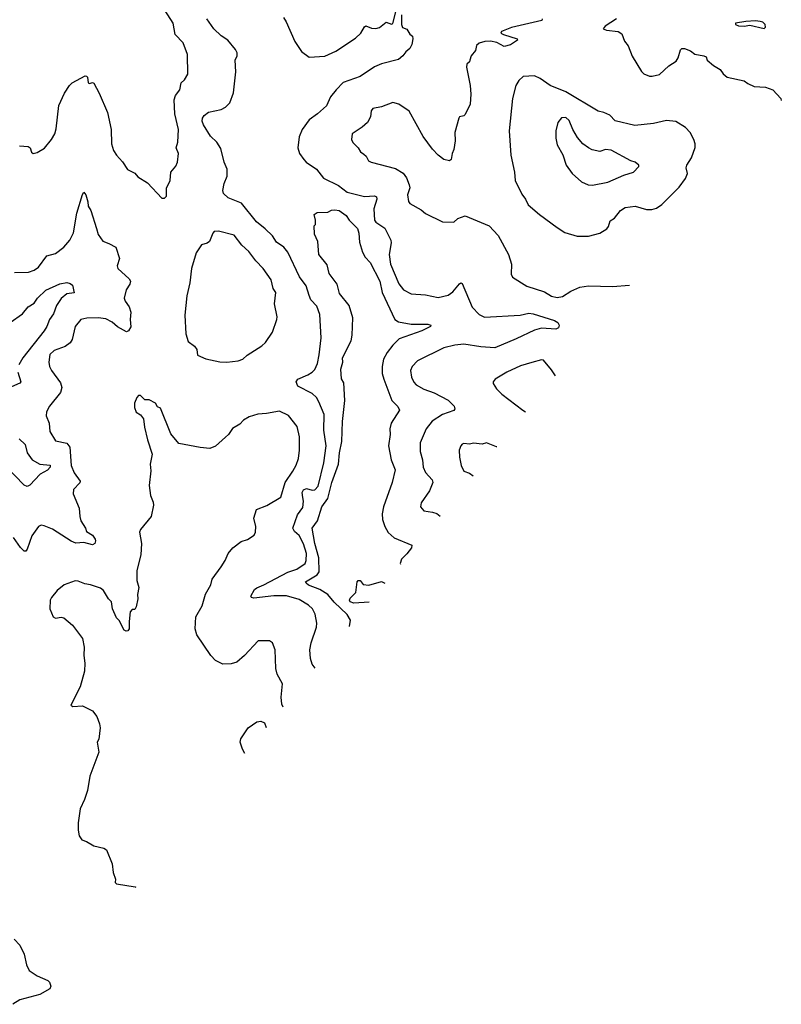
# Model space of a CAD drawing. Extents: x 1892934 to 2008621, y 567149 to 683290.
# Tile 228 of 256: x 1978312 to 1983686, y 607406 to 614350. Entities that reach past the tile are written whole.
import ezdxf

# ---------------------------------------------------------------- set-up
doc = ezdxf.new("R2010")
doc.units = 0

msp = doc.modelspace()

# ---------------------------------------------------------------- linework, layer by layer
at = {"layer": '0CON20XD'}
for points in [[(1979335, 613090), (1979347.5, 613105), (1979348.3, 613161.7), (1979373.3, 613215), (1979380, 613275), (1979413.6, 613316.4), (1979426.7, 613345), (1979433.3, 613405), (1979416.2, 613445), (1979428, 613485), (1979432, 613575), (1979407.1, 613685), (1979402.5, 613785), (1979412, 613815), (1979441.9, 613855), (1979451.2, 613905), (1979475, 613926.2), (1979498, 613965), (1979497.1, 614105), (1979465.5, 614185.5), (1979410, 614245), (1979395.6, 614325.6), (1979337.2, 614417.2)], [(1980174.2, 614365), (1980192.9, 614335), (1980253.1, 614195), (1980300.8, 614125), (1980355, 614085.7), (1980465, 614092.9), (1980543, 614127), (1980681.3, 614218.7), (1980720, 614255), (1980745, 614300), (1980755, 614307.1), (1980795, 614290), (1980825, 614286.9), (1980851.2, 614295), (1980898.3, 614331.7), (1980935, 614317.5), (1980945, 614322.5), (1980965.8, 614405)], [(1981006.9, 614385), (1981006.1, 614316.1), (1981013.9, 614293.9), (1981045, 614282.5), (1981065, 614247.5), (1981083, 614233), (1981086.2, 614215), (1981080, 614175), (1981065, 614147.5), (1981037, 614123), (1981016, 614094), (1980985, 614070), (1980865, 614039.4), (1980815, 614017.8), (1980715, 613948.9), (1980595, 613907.1), (1980545, 613855.7), (1980505.4, 613804.6), (1980477, 613743), (1980414.1, 613685.9), (1980355, 613642.9), (1980305.6, 613575), (1980285, 613522.5), (1980274.4, 613445), (1980287.5, 613405), (1980317, 613363), (1980332.9, 613345), (1980406.6, 613296.6), (1980455, 613231.5), (1980560.7, 613180.7), (1980623.3, 613133.3), (1980745, 613103.8), (1980815, 613106.9), (1980829.7, 613099.7), (1980832.3, 613085), (1980811.4, 613015), (1980815, 612936.7), (1980825, 612921.9), (1980889.4, 612879.4), (1980930.6, 612795), (1980933.3, 612775), (1980918.9, 612695), (1980928.5, 612625), (1980987.9, 612487.9), (1981021.4, 612445), (1981075, 612416.9), (1981175, 612410.5), (1981265, 612390.5), (1981335, 612407.8), (1981368.8, 612431.2), (1981415, 612485.8), (1981425, 612494), (1981435, 612488.8), (1981505, 612321.4), (1981555, 612271.5), (1981592.1, 612252.1), (1981844, 612266), (1981905, 612280), (1981935.9, 612275.9), (1982085, 612228.9), (1982108.8, 612215), (1982118, 612195), (1982115, 612177.5), (1982095, 612168), (1981995, 612173.9), (1981945, 612161.2), (1981815, 612098), (1981665, 612036.7), (1981565, 612041.8), (1981445, 612061.8), (1981383.3, 612055), (1981304, 612035), (1981118.8, 611945), (1981081.4, 611905), (1981070.8, 611875), (1981077.9, 611827.9), (1981093.8, 611793.8), (1981110.8, 611775), (1981164.6, 611744.6), (1981237.9, 611717.9), (1981336.7, 611666.7), (1981377.5, 611625), (1981383.6, 611606.4), (1981375, 611594.3), (1981295, 611566.5), (1981222.1, 611517.9), (1981181.5, 611465), (1981137.5, 611365), (1981137.8, 611305), (1981154.4, 611245), (1981158.9, 611195), (1981176.2, 611156.2), (1981222.9, 611105), (1981227.8, 611085), (1981203.4, 611026.6), (1981145, 610942.5), (1981140, 610915), (1981165, 610886.7), (1981225, 610877.5), (1981255, 610867.5), (1981278.1, 610849.2)], [(1980396.6, 609776.5), (1980377.1, 609805), (1980363.5, 609845), (1980360, 609905), (1980368.5, 609955), (1980405.6, 610065), (1980408.9, 610095), (1980398.1, 610158.1), (1980377.8, 610195), (1980351.1, 610221.1), (1980285, 610261.2), (1980195, 610286.8), (1980105, 610287.7), (1979965, 610270.6), (1979948.8, 610275), (1979944, 610285), (1979969.5, 610330.5), (1979985.9, 610344.1), (1980035, 610363.1), (1980205, 610453.6), (1980268.6, 610475), (1980326.7, 610515), (1980334.6, 610535.4), (1980335.3, 610585), (1980315, 610653.3), (1980285, 610712), (1980250.9, 610740.9), (1980238.5, 610765), (1980272.6, 610857.4), (1980310.9, 610909.1), (1980316, 610954), (1980310.6, 610979.4), (1980304.7, 611015), (1980315.5, 611035), (1980335, 611042.6), (1980375, 611031.9), (1980395, 611033.6), (1980418.8, 611061.2), (1980459.2, 611225), (1980474.5, 611345), (1980457.7, 611455), (1980459.6, 611565), (1980423.3, 611655), (1980405.5, 611685), (1980375, 611713.5), (1980275, 611764.4), (1980262.9, 611795), (1980273.8, 611815), (1980345, 611844.4), (1980376.6, 611863.4), (1980395, 611882.5), (1980414.2, 611925), (1980425.7, 611985.7), (1980440, 612105), (1980429.8, 612269.8), (1980409.8, 612329.8), (1980366.9, 612375), (1980355.5, 612405), (1980334, 612474), (1980287.3, 612537.3), (1980205, 612710.6), (1980175, 612744.4), (1980125, 612780.8), (1980095.6, 612825), (1980045.3, 612875.3), (1979984, 612924), (1979876.9, 613055), (1979783.9, 613093.9), (1979750, 613125), (1979745.6, 613145), (1979754.4, 613195), (1979775.8, 613245.8), (1979775.7, 613295.7), (1979754.3, 613345), (1979731.3, 613441.3), (1979702.9, 613485), (1979658.3, 613528.3), (1979608.6, 613608.6), (1979600.8, 613635), (1979603.2, 613655), (1979615, 613673.3), (1979645, 613696.7), (1979733.2, 613716.8), (1979765, 613732.5), (1979795, 613763.8), (1979821.9, 613835), (1979837.4, 613982.6), (1979833.3, 614065), (1979846.2, 614095), (1979847.5, 614115), (1979835, 614139.2), (1979780.8, 614205), (1979735, 614235.7), (1979682, 614285), (1979632, 614355)], [(1981998.8, 614355), (1981996.2, 614345), (1981783.3, 614295), (1981712.7, 614267.3), (1981707.5, 614255), (1981726.7, 614245), (1981823.3, 614215), (1981823.8, 614205), (1981775, 614171.8), (1981731.1, 614161.1), (1981679.8, 614189.8), (1981635, 614197.3), (1981595, 614195.6), (1981553.3, 614185), (1981535, 614167.5), (1981527.7, 614132.3), (1981498.8, 614095), (1981488, 614065), (1981485, 614052.5), (1981467.5, 614035), (1981463.8, 614015), (1981490, 613885), (1981494.5, 613825), (1981490, 613755), (1981455, 613682), (1981445, 613672.5), (1981416.2, 613663.8), (1981411.2, 613655), (1981382, 613555), (1981384, 613495), (1981376.7, 613435), (1981363.6, 613406.4), (1981356, 613364), (1981346.2, 613353.8), (1981303.9, 613363.9), (1981265, 613393.3), (1981225, 613436.7), (1981158.8, 613525), (1981060, 613705), (1980986.7, 613755), (1980945, 613766.7), (1980865, 613736.2), (1980805, 613723.3), (1980792, 613708), (1980787.5, 613665), (1980765.5, 613624.5), (1980728, 613592), (1980657.5, 613545), (1980652.5, 613505), (1980663, 613483), (1980700, 613445), (1980717, 613417), (1980740.7, 613400.7), (1980757.3, 613387.3), (1980773.3, 613355), (1980792.5, 613345), (1980965, 613299.2), (1981017.6, 613267.6), (1981042, 613235), (1981060.8, 613185), (1981064, 613165), (1981048.8, 613115), (1981055, 613067.5), (1981065, 613053.3), (1981145, 613008.8), (1981175, 612983.8), (1981295, 612923.3), (1981375, 612922.5), (1981405, 612947.5), (1981455, 612967.5), (1981625.4, 612895.4), (1981687.6, 612827.6), (1981762, 612695), (1981783.6, 612626.4), (1981780, 612555), (1981790, 612535), (1981890.5, 612470.5), (1982015, 612430.8), (1982065, 612400), (1982105, 612390), (1982141.5, 612398.5), (1982201.2, 612435), (1982265, 612462.5), (1982325, 612472.9), (1982495, 612468.8), (1982615.8, 612476.8)], [(1982523.3, 614355), (1982443.3, 614305), (1982430, 614285), (1982452.5, 614275), (1982535, 614266.4), (1982560.8, 614250.8), (1982578.8, 614198.8), (1982606.2, 614165), (1982635, 614092.5), (1982698.8, 613985), (1982715, 613968.8), (1982755, 613952.5), (1982775, 613950.8), (1982827, 613963), (1982893.3, 614025), (1982945, 614057.5), (1982958.8, 614081.2), (1982975, 614137.5), (1982985, 614147.5), (1983003, 614147), (1983045, 614131.2), (1983075, 614107.5), (1983140, 614095), (1983155, 614086.7), (1983164.1, 614064.1), (1983207, 614027), (1983255, 613997.5), (1983277, 613967), (1983305, 613943.3), (1983425, 613917.5), (1983449.3, 613899.3), (1983495, 613878.8), (1983575, 613874.2), (1983627.5, 613855), (1983682.9, 613795), (1983686.2, 613779.3)], [(1983565, 614288.8), (1983573.8, 614296.2), (1983572, 614315), (1983555, 614331.2), (1983537.7, 614337.7), (1983505, 614342), (1983435, 614338.1), (1983362.5, 614325), (1983362.5, 614315), (1983385, 614306.2), (1983424.2, 614304.2), (1983465, 614310.8), (1983565, 614288.8)], [(1978310.3, 613460.3), (1978372.5, 613455), (1978385.8, 613445.8), (1978396.4, 613416.4), (1978407, 613407), (1978436.2, 613413.8), (1978486.4, 613443.6), (1978536.1, 613503.9), (1978560, 613545), (1978570.7, 613579.3), (1978588.8, 613745), (1978629.3, 613830.7), (1978663.8, 613885), (1978683.3, 613905), (1978775, 613953.3), (1978785, 613952.5), (1978790, 613945), (1978795, 613903.3), (1978805, 613900), (1978825, 613907.5), (1978835, 613902.5), (1978872.7, 613832.7), (1978932.5, 613695), (1978957.1, 613575), (1978960.8, 613475), (1978975, 613427.5), (1978995, 613393.3), (1979038.3, 613348.3), (1979074.1, 613294.1), (1979125, 613267.5), (1979145, 613242.5), (1979215, 613200), (1979315, 613090), (1979335, 613090)], [(1982325, 612822.5), (1982405, 612844), (1982455, 612873.8), (1982467.9, 612892.1), (1982479.4, 612930.6), (1982510, 612950), (1982552, 613005), (1982585, 613024.4), (1982655.5, 613035.5), (1982735, 613012), (1982772.3, 613012.3), (1982805, 613020), (1982844.3, 613045.7), (1982965, 613169.2), (1983009.4, 613230.6), (1983023.3, 613265), (1983015.6, 613305), (1983020.6, 613325), (1983051.4, 613375), (1983078.6, 613448.6), (1983078.6, 613475), (1983069.2, 613505), (1983042, 613555), (1983009.3, 613589.3), (1982941.7, 613631.7), (1982875, 613638), (1982785, 613617.5), (1982653.2, 613603.2), (1982515, 613636), (1982477.3, 613677.3), (1982434.2, 613695.8), (1982395, 613705.6), (1982165, 613841.8), (1982054.6, 613884.6), (1981985, 613934), (1981945, 613954.2), (1981865, 613948.8), (1981835, 613921.2), (1981814.2, 613885), (1981788.8, 613795), (1981766.2, 613565), (1981777.5, 613395), (1981803.8, 613275), (1981808.6, 613215), (1981855, 613120), (1981882, 613085), (1981901.2, 613045), (1981981.2, 612975), (1982104.4, 612884.4), (1982159.7, 612849.7), (1982245, 612822.5), (1982325, 612822.5)], [(1982355, 613183.1), (1982463.3, 613205), (1982575, 613253.3), (1982643.3, 613275), (1982680, 613315), (1982680, 613325), (1982655, 613344), (1982624.5, 613354.5), (1982485, 613430.5), (1982445.5, 613434.5), (1982405, 613420.6), (1982352, 613432), (1982325.4, 613445.4), (1982285, 613474.2), (1982249.3, 613519.3), (1982214.4, 613574.4), (1982189.3, 613639.3), (1982165, 613659.2), (1982135, 613658), (1982108.8, 613625), (1982096, 613565), (1982096, 613515), (1982105, 613467.5), (1982145, 613396.7), (1982168, 613325), (1982211.2, 613265), (1982275.7, 613205.7), (1982324.4, 613184.4), (1982355, 613183.1)], [(1978275, 612565.8), (1978375, 612569.2), (1978415, 612584.3), (1978445.7, 612605), (1978504.6, 612685.4), (1978565, 612700), (1978625, 612744.4), (1978666.5, 612795), (1978693.2, 612846.8), (1978714.6, 612985), (1978755, 613117.5), (1978765, 613132.5), (1978780, 613115), (1978794, 613065), (1978795.8, 613035), (1978814.2, 613005), (1978853.3, 612876.7)], [(1980638.9, 610071.3), (1980646.5, 610115), (1980622.7, 610155), (1980532.3, 610242.3), (1980486.8, 610295), (1980430.5, 610330.5), (1980351.2, 610361.2), (1980333.5, 610375), (1980330, 610385), (1980412.3, 610435), (1980426.2, 610455), (1980423.6, 610555), (1980395.1, 610655), (1980376.2, 610763.8), (1980414.1, 610815), (1980445, 610914.4), (1980486, 610974), (1980514.4, 611085), (1980562.7, 611215), (1980567.8, 611295), (1980586.2, 611375), (1980589.5, 611515), (1980605.4, 611665), (1980598.9, 611788.9), (1980583.6, 611816.4), (1980579.4, 611885), (1980591.4, 611935), (1980589.4, 611965), (1980650.9, 612085), (1980658.9, 612125), (1980663.6, 612246.4), (1980636, 612335), (1980569.8, 612419.8), (1980552.5, 612485), (1980495, 612560), (1980481.2, 612621.2), (1980424.2, 612695), (1980415.9, 612785.9), (1980393, 612837), (1980390, 612895), (1980400, 612905), (1980400, 612935), (1980390, 612975), (1980410.7, 612989.3), (1980487.5, 612992.5), (1980513, 613007), (1980535, 613010), (1980566.7, 613005), (1980615, 612967.7), (1980636, 612936), (1980695, 612876.7), (1980704.3, 612844.3), (1980710.3, 612780.3), (1980730.4, 612710.4), (1980750, 612675), (1980785, 612637.5), (1980853.1, 612505), (1980870, 612425), (1980960, 612235), (1980985, 612220), (1981075, 612201.4), (1981193, 612203), (1981212.5, 612195), (1981210, 612185), (1981150, 612155), (1980990.5, 612099.5), (1980944.5, 612055), (1980905, 612003.3), (1980878.4, 611955), (1980869.2, 611905), (1980871.1, 611855), (1980881.6, 611815), (1980937.1, 611665), (1980981.3, 611621.3), (1980992, 611595), (1980934.6, 611505.4), (1980924.7, 611465.3), (1980925.3, 611424.7), (1980913.8, 611343.8), (1980934.6, 611244.6), (1980960.8, 611175), (1980941.5, 611085), (1980879.6, 610915), (1980869.1, 610865), (1980873.2, 610825), (1980888.2, 610775), (1980912.2, 610732.2), (1980954.3, 610695), (1981078.8, 610645), (1981077.1, 610625), (1981045, 610581.9), (1981005.8, 610545), (1980997.1, 610515), (1980998.6, 610509.1)], [(1978853.3, 612876.7), (1978865.5, 612835.5), (1978898.3, 612788.3), (1978942.5, 612772.5), (1978990.8, 612745), (1979016.7, 612665), (1979000.8, 612615), (1979005.8, 612595), (1979085, 612522.5), (1979094.4, 612505), (1979090, 612485), (1979064.2, 612445), (1979049.2, 612385), (1979055.8, 612365), (1979084.4, 612325), (1979096.6, 612286.6), (1979091.9, 612235), (1979095.8, 612184.2), (1979081.2, 612155), (1979065, 612149.2), (1979002.6, 612182.6), (1978965, 612216.5), (1978920.2, 612240.2), (1978865, 612248), (1978785.4, 612244.6), (1978745, 612234.4), (1978703.3, 612186.7), (1978682.5, 612095), (1978669.5, 612070.5), (1978633.9, 612046.1), (1978555, 612017.5), (1978525, 611988.6), (1978517.5, 611935), (1978523.1, 611905), (1978538, 611875), (1978599.4, 611789.4), (1978610, 611755), (1978599.6, 611720.4), (1978522, 611625), (1978502.5, 611585), (1978499.2, 611555), (1978521.5, 611505), (1978525, 611446.7), (1978565, 611378.6), (1978645, 611362.2), (1978665.5, 611335.5), (1978675, 611206.7), (1978696.7, 611155), (1978739.2, 611095), (1978736.8, 611083.2), (1978692.3, 611037.7), (1978690.8, 611005), (1978733.1, 610905), (1978736.7, 610845), (1978744.5, 610815), (1978776.7, 610765), (1978785, 610740), (1978826, 610715), (1978845, 610686.7), (1978846.2, 610675), (1978843.6, 610656.4), (1978825, 610646.2), (1978765, 610662.5), (1978708, 610658), (1978675, 610672.2), (1978543.3, 610756.7), (1978485, 610780.8), (1978465, 610784), (1978446.2, 610775), (1978399.2, 610710.8), (1978364.2, 610615.8), (1978355, 610602.5), (1978345, 610602.5), (1978318.3, 610628.3), (1978268.7, 610698.7)], [(1979775, 611935.7), (1979855, 611944.3), (1979886.7, 611955), (1979916.7, 611985), (1980020.3, 612049.7), (1980045.7, 612074.3), (1980096.7, 612145), (1980126.7, 612235), (1980128, 612255), (1980110.6, 612345), (1980119.4, 612425), (1980100.8, 612455), (1980085.8, 612515), (1980030, 612595), (1979978.7, 612648.7), (1979929.2, 612715), (1979879.5, 612759.5), (1979825, 612829.2), (1979715, 612858), (1979685, 612856), (1979674.2, 612845), (1979651.2, 612785), (1979635, 612774), (1979595, 612762.5), (1979556.7, 612705), (1979523.8, 612595), (1979512, 612495), (1979491.2, 612401.2), (1979478.6, 612265), (1979484.4, 612135), (1979501.2, 612081.2), (1979545, 612046.7), (1979562.5, 612025), (1979567.5, 611985), (1979625, 611957.5), (1979725, 611937.5), (1979775, 611935.7)], [(1978245.6, 612214.4), (1978333.3, 612275), (1978372.9, 612325), (1978415, 612351.5), (1978438.5, 612385), (1978497.4, 612442.6), (1978595, 612487.3), (1978645, 612496), (1978669.5, 612489.5), (1978685, 612477.5), (1978696.2, 612423.8), (1978645, 612417.1), (1978605, 612383.3), (1978572.1, 612335), (1978550, 612275), (1978523.5, 612235), (1978503.3, 612186.7), (1978484.6, 612155), (1978335, 611964.6), (1978305.4, 611915)], [(1982091.8, 611839.3), (1982065, 611880), (1982008.3, 611948.3), (1981995, 611950), (1981925, 611932), (1981845, 611909.2), (1981750, 611865), (1981667.5, 611815), (1981653.3, 611796.7), (1981652.5, 611785), (1981676.1, 611746.1), (1981715, 611710), (1981863.3, 611595), (1981881.6, 611583.5)], [(1978299.6, 611865), (1978320, 611795), (1978314.2, 611785.8), (1978255, 611760)], [(1980170.4, 609501.2), (1980161.7, 609521.7), (1980157.6, 609572.4), (1980165.7, 609665), (1980128.9, 609735), (1980120.6, 609775), (1980115.7, 609905.7), (1980096.7, 609955), (1980075, 609968.8), (1979995, 609970), (1979898, 609865), (1979845, 609818.8), (1979803.6, 609806.4), (1979745, 609805.8), (1979695, 609830.8), (1979660.8, 609865), (1979561.7, 610011.7), (1979549.5, 610055), (1979555, 610138.8), (1979600.8, 610215), (1979622.4, 610297.6), (1979660, 610365), (1979670, 610405), (1979735, 610492), (1979762.5, 610535), (1979783.8, 610586.2), (1979815.6, 610624.4), (1979875, 610670), (1979920, 610685), (1979967.5, 610715), (1979976.2, 610735), (1979978.8, 610775), (1979963.8, 610835), (1979983.3, 610895), (1980057, 610923), (1980155, 610982), (1980184.4, 611085), (1980240.8, 611165), (1980262.9, 611207.1), (1980278.6, 611255), (1980286.7, 611315), (1980286.9, 611406.9), (1980271.3, 611481.3), (1980209.3, 611559.3), (1980145, 611590), (1980055, 611572), (1979991.7, 611568.3), (1979930.5, 611549.5), (1979892.5, 611525), (1979865, 611497.5), (1979814.1, 611465.9), (1979785.8, 611424.2), (1979763.8, 611405), (1979695, 611343.3), (1979653.6, 611326.4), (1979585, 611332), (1979435, 611360), (1979378.8, 611428.8), (1979305, 611610), (1979285, 611620), (1979270, 611645), (1979225, 611670), (1979195, 611670), (1979165, 611700), (1979151.7, 611698.3), (1979140, 611685), (1979123.6, 611646.4), (1979123.3, 611615), (1979135, 611582.5), (1979165, 611562.5), (1979186.7, 611535), (1979193.3, 611475), (1979213.9, 611386.1), (1979247.5, 611285), (1979234.2, 611215), (1979237.3, 611167.3), (1979225.7, 611065), (1979235.6, 610995), (1979255, 610946.7), (1979257.3, 610925), (1979240.6, 610845), (1979165.8, 610755), (1979157.1, 610735), (1979172.7, 610655), (1979167.5, 610575), (1979138.5, 610465), (1979139.2, 610395), (1979153.8, 610345), (1979143.3, 610295), (1979146.2, 610265), (1979135, 610210), (1979125, 610190), (1979105, 610190), (1979092.5, 610175), (1979083.8, 610105), (1979086, 610055), (1979075, 610038.8), (1979063.3, 610036.7), (1979050, 610045), (1979015, 610112.5), (1978995, 610132.5), (1978966.7, 610195), (1978960, 610245), (1978938.8, 610265), (1978904, 610325), (1978881.7, 610341.7), (1978812.5, 610365), (1978771.7, 610371.7), (1978725, 610390.8), (1978705, 610392), (1978626.2, 610365), (1978576.2, 610325), (1978535.8, 610275), (1978528.6, 610255), (1978524, 610195), (1978547.7, 610137.7), (1978565, 610130), (1978605, 610136), (1978625, 610131.2), (1978685, 610078.8), (1978756, 609985), (1978768, 609925), (1978764, 609865), (1978771.4, 609811.4), (1978768.6, 609755), (1978738, 609645), (1978672.5, 609515), (1978687, 609507), (1978755, 609510), (1978826.7, 609475), (1978856, 609435), (1978875.8, 609385), (1978880, 609355), (1978870, 609275), (1978860, 609255), (1978871.4, 609185), (1978808.1, 609015), (1978790.6, 608915), (1978770.3, 608849.7), (1978740, 608785), (1978724, 608685), (1978726, 608635), (1978732, 608595), (1978751.2, 608565), (1978785, 608553.3), (1978834.5, 608524.5), (1978905, 608508.1), (1978923.8, 608495), (1978965.7, 608395.7), (1978972, 608335), (1978988.3, 608288.3), (1978986.7, 608265), (1978995, 608256.7), (1979127.5, 608235), (1979132.4, 608231.6)], [(1978309.4, 611395), (1978350, 611355), (1978365.4, 611295), (1978400.9, 611245), (1978455, 611215.4), (1978527.6, 611207.6), (1978526.7, 611195), (1978507.6, 611172.4), (1978456.3, 611143.7), (1978385, 611068), (1978365, 611058), (1978345, 611066), (1978215, 611200.4)], [(1981678.9, 611336.8), (1981677.7, 611337.7), (1981605, 611366.2), (1981575, 611356.7), (1981515, 611363.8), (1981485, 611356.7), (1981445, 611361.2), (1981435, 611356.2), (1981424.4, 611345.6), (1981414.3, 611315), (1981415.7, 611265), (1981427.1, 611205), (1981445, 611166.7), (1981485, 611151.2), (1981511.4, 611133)], [(1980779.1, 610241.9), (1980777.9, 610242.1), (1980670, 610235), (1980644, 610245), (1980640, 610255), (1980645, 610270), (1980685, 610310), (1980693.9, 610386.1), (1980700, 610395), (1980715, 610393.8), (1980736.4, 610366.4), (1980775, 610361.2), (1980865, 610388.8), (1980888.5, 610375.1)], [(1979902, 609174.7), (1979884, 609205), (1979868.8, 609255), (1979871.7, 609278.3), (1979924.2, 609355.8), (1979985, 609398.8), (1980013, 609403), (1980040, 609390), (1980051.9, 609357.1)], [(1978272.5, 607865), (1978313, 607823), (1978345, 607758.8), (1978360.6, 607685), (1978379.2, 607645), (1978436.6, 607606.6), (1978510, 607575), (1978523.2, 607563.2), (1978533.1, 607535), (1978525, 607514.4), (1978455, 607476), (1978313, 607437), (1978265, 607406)]]:
    msp.add_lwpolyline(points, dxfattribs=at)

doc.saveas('drawing.dxf')
